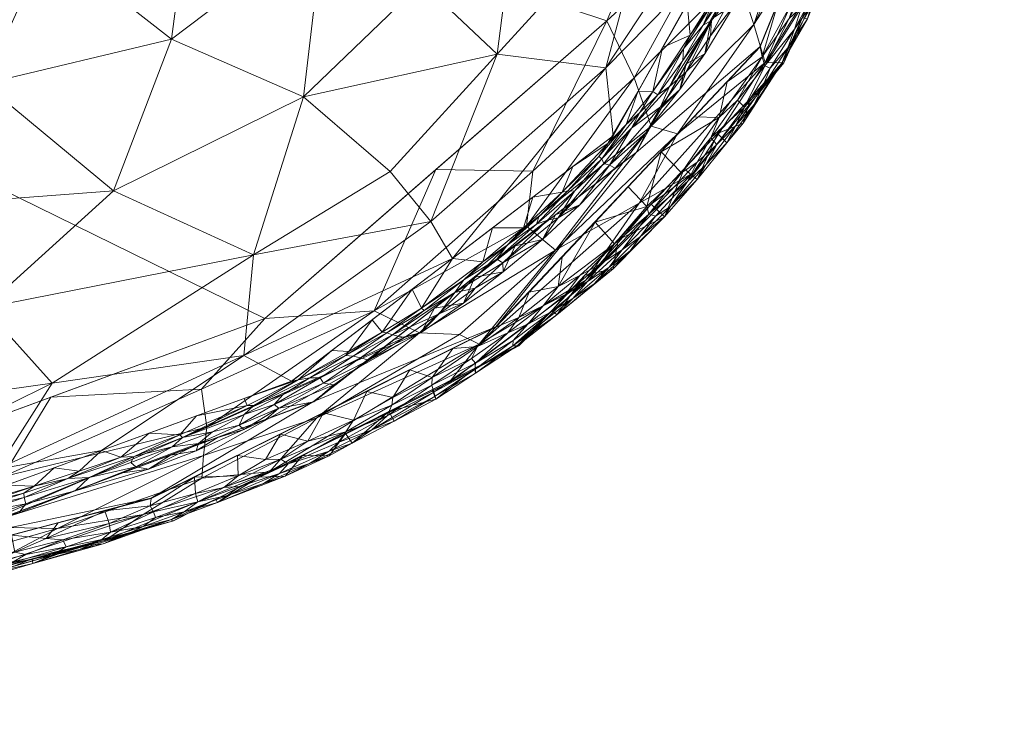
# Model space of a CAD drawing. Header units: millimetres. Extents: x -277 to 277, y 0 to 420.
# Tile 95 of 129: x 206 to 275, y 2 to 52. Entities that reach past the tile are written whole.
import ezdxf

# ---------------------------------------------------------------- set-up
doc = ezdxf.new("R2010")
doc.units = ezdxf.units.MM
doc.layers.add('A-GENM', color=13, linetype='Continuous')

# ---------------------------------------------------------------- blocks, each defined once
blk = doc.blocks.new('MODEL_CCASF646-0000410R0 - MODEL_CCASF646-0000410R0-462766-Preview')
at = {"layer": 'A-GENM', "lineweight": 9}
mesh = blk.add_polyface(dxfattribs=at)
corners = [(0.001, -418.071), (27.058, -418.028), (54.115, -417.814), (81.168, -417.341), (108.211, -416.472), (135.228, -414.994), (162.175, -412.551), (188.927, -408.504), (215.094, -401.625), (239.316, -389.574), (257.878, -369.901), (268.06, -344.836), (272.607, -318.164), (274.418, -291.167), (274.985, -264.116), (275.046, -237.058), (274.991, -209.999), (275.046, -182.942), (274.985, -155.884), (274.418, -128.833), (272.607, -101.836), (268.06, -75.164), (257.877, -50.099), (239.315, -30.426), (215.094, -18.375), (188.927, -11.496), (162.175, -7.449), (135.228, -5.006), (108.211, -3.528), (81.168, -2.659), (54.114, -2.186), (27.058, -1.972), (-0.001, -1.929), (-27.058, -1.972), (-54.115, -2.186), (-81.168, -2.659), (-108.211, -3.528), (-135.228, -5.006), (-162.175, -7.449), (-188.927, -11.496), (-215.094, -18.375), (-239.316, -30.426), (-257.878, -50.099), (-268.06, -75.164), (-272.607, -101.836), (-274.418, -128.833), (-274.985, -155.884), (-275.046, -182.942), (-274.991, -210.001), (-275.046, -237.058), (-274.985, -264.116), (-274.418, -291.167), (-272.607, -318.164), (-268.06, -344.836), (-257.877, -369.901), (-239.315, -389.574), (-215.094, -401.625), (-188.927, -408.504), (-162.175, -412.551), (-135.228, -414.994), (-108.211, -416.472), (-81.168, -417.341), (-54.114, -417.814), (-27.058, -418.028), (0, -417.379), (-28.642, -417.322), (-57.282, -417.085), (-85.919, -416.539), (-114.541, -415.492), (-143.122, -413.633), (-171.583, -410.421), (-199.673, -404.829), (-226.506, -394.82), (-249.166, -377.316), (-263.208, -352.36), (-269.623, -324.447), (-272.114, -295.914), (-272.885, -267.283), (-272.992, -238.642), (-272.958, -210), (-272.992, -181.358), (-272.885, -152.717), (-272.113, -124.086), (-269.623, -95.553), (-263.208, -67.64), (-249.167, -42.684), (-226.506, -25.18), (-199.673, -15.171), (-171.583, -9.579), (-143.122, -6.367), (-114.541, -4.508), (-85.919, -3.46), (-57.282, -2.915), (-28.642, -2.678), (0, -2.621), (28.642, -2.678), (57.282, -2.915), (85.919, -3.46), (114.541, -4.508), (143.122, -6.367), (171.583, -9.579), (199.673, -15.171), (226.506, -25.18), (249.167, -42.684), (263.208, -67.64), (269.623, -95.553), (272.113, -124.086), (272.885, -152.717), (272.992, -181.358), (272.958, -210), (272.992, -238.642), (272.885, -267.283), (272.114, -295.914), (269.623, -324.447), (263.208, -352.36), (249.166, -377.316), (226.506, -394.82), (199.673, -404.829), (171.583, -410.421), (143.122, -413.633), (114.541, -415.492), (85.919, -416.539), (57.282, -417.085), (28.642, -417.322)]
mesh.append_faces([[corners[k] for k in face] for face in [(42, 85, 41), (41, 86, 40), (86, 41, 85), (40, 87, 39), (117, 8, 116), (25, 101, 24), (100, 26, 99), (23, 103, 22), (103, 23, 102), (24, 102, 23), (102, 24, 101)]], dxfattribs={"vtx0": -1, "vtx1": -1})
mesh.append_faces([[corners[k] for k in face] for face in [(53, 74, 75, 52), (74, 53, 54, 73), (55, 72, 73), (72, 55, 56), (73, 54, 55), (78, 49, 50, 77), (79, 48, 49, 78), (77, 50, 51, 76), (52, 75, 76, 51), (65, 62, 63, 64), (62, 65, 66), (71, 56, 57), (56, 71, 72), (80, 46, 47, 79), (88, 38, 39, 87), (40, 86, 87), (89, 37, 38, 88), (90, 36, 37, 89), (91, 35, 36, 90), (92, 34, 35, 91), (93, 33, 34, 92), (94, 32, 33, 93), (122, 2, 3, 121), (121, 3, 4, 120), (2, 122, 123), (120, 4, 5, 119), (119, 5, 6, 118), (118, 6, 7, 117), (117, 7, 8), (116, 8, 9), (9, 115, 116), (115, 9, 10), (14, 110, 111, 13), (15, 109, 110, 14), (109, 15, 16), (27, 98, 99, 26), (98, 27, 28), (31, 94, 95, 30), (30, 95, 96, 29), (94, 31, 32), (29, 96, 97), (18, 107, 108, 17), (20, 105, 106, 19), (19, 106, 107, 18), (17, 108, 109, 16), (105, 20, 21, 104), (104, 21, 22, 103)]], dxfattribs={"vtx0": -1, "vtx2": -1})
mesh.append_faces([[corners[k] for k in face] for face in [(64, 63, 0, 1)]], dxfattribs={"vtx0": -1, "vtx3": -1})
mesh.append_faces([[corners[k] for k in face] for face in [(80, 81, 46), (47, 48, 79), (111, 112, 13)]], dxfattribs={"vtx1": -1, "vtx2": -1})
mesh.append_faces([[corners[k] for k in face] for face in [(66, 67, 61, 62), (67, 68, 60, 61), (70, 71, 57, 58), (68, 69, 59, 60), (69, 70, 58, 59), (45, 46, 81, 82), (44, 45, 82, 83), (43, 44, 83, 84), (42, 43, 84, 85), (123, 64, 1, 2), (10, 11, 114, 115), (113, 114, 11, 12), (112, 113, 12, 13), (100, 101, 25, 26), (28, 29, 97, 98)]], dxfattribs={"vtx1": -1, "vtx3": -1})
mesh = blk.add_polyface(dxfattribs=at)
corners = [(-194.863, -15.993, -49.666), (-192.998, -19.952, -63.976), (-204.642, -19.884, -53.774), (-203.516, -13.264, -1.982), (-190.358, -9.731, -1.957), (-197.261, -11.291, -11.912), (-177.302, -7.568, -17.233), (-163.406, -5.576, -1.923), (-211.837, -15.42, -12.599), (-203.155, -13.413, -21.633), (-193.097, -11.917, -31.056), (-208.507, -16.247, -31.69), (-163.178, -5.952, -23.568), (-175.372, -8.858, -33.866), (-179.888, -8.62, -25.646), (-190.665, -10.225, -19.998), (-214.533, -17.244, -23.524), (-180.903, -13.351, -51.181), (-186.567, -12.162, -41.131), (-168.234, -9.627, -44.301), (-208.042, -25.484, -63.976), (-218.638, -26.034, -56.421), (-202.703, -16.365, -42.178), (-216.674, -16.797, -2.008), (-219, -23.374, -46.921), (-218.652, -19.8, -30.592), (-218.768, -21.372, -38.881), (-177.286, -17.129, -63.976), (-166.012, -12.158, -55.574)]
mesh.append_faces([[corners[k] for k in face] for face in [(3, 8, 23), (1, 0, 27)]], dxfattribs={"vtx0": -1, "vtx1": -1})
mesh.append_faces([[corners[k] for k in face] for face in [(0, 1, 2), (3, 5, 8), (9, 10, 11), (12, 13, 14), (9, 15, 10), (9, 11, 16), (5, 15, 9), (17, 18, 19), (2, 20, 21), (22, 10, 18), (2, 24, 22), (0, 2, 22), (2, 21, 24), (6, 15, 5), (6, 5, 4), (5, 9, 8), (16, 8, 9), (6, 14, 15), (15, 14, 10), (18, 10, 13), (11, 10, 22), (14, 6, 12), (10, 14, 13), (19, 18, 13), (18, 17, 0), (25, 16, 11), (11, 22, 26), (22, 24, 26), (28, 27, 17), (18, 0, 22), (0, 17, 27)]], dxfattribs={"vtx0": -1, "vtx1": -1, "vtx2": -1})
mesh.append_faces([[corners[k] for k in face] for face in [(6, 4, 7), (2, 1, 20)]], dxfattribs={"vtx0": -1, "vtx2": -1})
mesh.append_faces([[corners[k] for k in face] for face in [(3, 4, 5)]], dxfattribs={"vtx1": -1, "vtx2": -1})
mesh = blk.add_polyface(dxfattribs=at)
corners = [(266.046, -210, -63.976), (266.075, -242.593, -63.976), (265.821, -274.887, -63.976), (264.382, -306.932, -63.976), (259.696, -338.602, -63.976), (247.12, -368.063, -63.976), (223.086, -388.983, -63.976), (192.998, -400.048, -63.976), (161.574, -405.693, -63.976), (129.877, -408.715, -63.976), (97.866, -410.36, -63.976), (64.948, -411.226, -63.976), (33.242, -411.595, -63.976), (0, -411.695, -63.976), (-33.017, -411.597, -63.976), (-65.431, -411.217, -63.976), (-97.019, -410.391, -63.976), (-129.264, -408.757, -63.976), (-161.334, -405.724, -63.976), (-192.843, -400.087, -63.976), (-223.038, -389.009, -63.976), (-247.098, -368.096, -63.976), (-259.65, -338.791, -63.976), (-264.342, -307.422, -63.976), (-265.818, -275.039, -63.976), (-266.074, -243.581, -63.976), (-266.046, -210, -63.976), (-266.075, -177.407, -63.976), (-265.821, -145.113, -63.976), (-264.382, -113.068, -63.976), (-259.696, -81.398, -63.976), (-247.12, -51.937, -63.976), (-223.086, -31.017, -63.976), (-192.998, -19.952, -63.976), (-161.574, -14.307, -63.976), (-129.877, -11.285, -63.976), (-97.866, -9.64, -63.976), (-64.948, -8.774, -63.976), (-33.242, -8.405, -63.976), (0, -8.305, -63.976), (33.017, -8.403, -63.976), (65.431, -8.783, -63.976), (97.019, -9.609, -63.976), (129.264, -11.243, -63.976), (161.334, -14.276, -63.976), (192.843, -19.913, -63.976), (223.038, -30.991, -63.976), (247.098, -51.904, -63.976), (259.65, -81.209, -63.976), (264.342, -112.578, -63.976), (265.818, -144.961, -63.976), (266.074, -176.419, -63.976), (-238.498, -210, -63.976), (-238.52, -242.266, -63.976), (-238.122, -272.174, -63.976), (-235.984, -302.451, -63.976), (-228.82, -331.787, -63.976), (-210.58, -355.979, -63.976), (-183.132, -369.371, -63.976), (-153.456, -375.754, -63.976), (-123.072, -379.016, -63.976), (-92.032, -380.731, -63.976), (-62.327, -381.554, -63.976), (-30.931, -381.935, -63.976), (0, -382.027, -63.976), (31.791, -381.929, -63.976), (61.996, -381.561, -63.976), (93.117, -380.689, -63.976), (123.737, -378.965, -63.976), (153.662, -375.724, -63.976), (183.395, -369.29, -63.976), (210.603, -355.961, -63.976), (228.828, -331.766, -63.976), (236.038, -302.03, -63.976), (238.137, -271.673, -63.976), (238.522, -240.77, -63.976), (238.498, -210, -63.976), (238.522, -179.23, -63.976), (238.137, -148.327, -63.976), (236.038, -117.97, -63.976), (228.828, -88.234, -63.976), (210.603, -64.039, -63.976), (183.395, -50.71, -63.976), (153.662, -44.277, -63.976), (123.737, -41.035, -63.976), (93.117, -39.311, -63.976), (61.996, -38.439, -63.976), (31.791, -38.071, -63.976), (0, -37.973, -63.976), (-30.931, -38.065, -63.976), (-62.327, -38.446, -63.976), (-92.032, -39.269, -63.976), (-123.072, -40.984, -63.976), (-153.456, -44.246, -63.976), (-183.132, -50.629, -63.976), (-210.58, -64.021, -63.976), (-228.82, -88.213, -63.976), (-235.984, -117.549, -63.976), (-238.122, -147.826, -63.976), (-238.52, -177.734, -63.976)]
mesh.append_faces([[corners[k] for k in face] for face in [(57, 21, 56), (97, 30, 96)]], dxfattribs={"vtx0": -1, "vtx1": -1})
mesh.append_faces([[corners[k] for k in face] for face in [(60, 16, 17, 59), (59, 17, 18, 58), (16, 60, 61), (54, 24, 25, 53), (26, 52, 53, 25), (13, 64, 65), (71, 5, 6, 70), (2, 73, 74, 1), (5, 71, 72, 4), (96, 30, 31, 95), (32, 94, 95, 31), (35, 92, 93, 34), (92, 35, 36, 91), (37, 90, 91, 36), (38, 89, 90, 37), (89, 38, 39, 88), (81, 46, 47, 80), (49, 79, 80, 48), (80, 47, 48), (46, 81, 82, 45), (43, 83, 84, 42), (44, 82, 83, 43), (82, 44, 45)]], dxfattribs={"vtx0": -1, "vtx2": -1})
mesh.append_faces([[corners[k] for k in face] for face in [(58, 18, 19, 20), (56, 21, 22, 23), (70, 6, 7, 8), (94, 32, 33, 34)]], dxfattribs={"vtx0": -1, "vtx3": -1})
mesh.append_faces([[corners[k] for k in face] for face in [(54, 55, 24), (2, 3, 73), (74, 75, 1), (29, 30, 97, 28), (97, 98, 28), (93, 94, 34), (49, 50, 79), (76, 77, 0), (84, 85, 42)]], dxfattribs={"vtx1": -1, "vtx2": -1})
mesh.append_faces([[corners[k] for k in face] for face in [(13, 14, 63, 64), (14, 15, 62, 63), (61, 62, 15, 16), (23, 24, 55, 56), (57, 58, 20, 21), (11, 12, 66, 67), (12, 13, 65, 66), (10, 11, 67, 68), (8, 9, 69, 70), (9, 10, 68, 69), (72, 73, 3, 4), (0, 1, 75, 76), (26, 27, 99, 52), (27, 28, 98, 99), (78, 79, 50, 51), (77, 78, 51, 0), (86, 87, 40, 41), (85, 86, 41, 42), (39, 40, 87, 88)]], dxfattribs={"vtx1": -1, "vtx3": -1})
mesh = blk.add_polyface(dxfattribs=at)
corners = [(-212.135, -16.595, -0.144), (-211.827, -17.502), (-207.712, -15.56, -0.048), (-203.171, -12.962, -0.968), (-205.222, -13.81, -0.591), (-201.272, -12.796, -0.568), (-205.502, -14.596, -0.148), (-206.284, -14.427, -0.341), (-208.876, -15.461, -0.193), (-198.742, -14.065), (-202.314, -13.801, -0.126), (-202.014, -14.924), (-206.728, -14.125, -1.988), (-203.552, -12.856, -1.418), (-203.438, -13.243, -1.982), (-210.049, -14.771, -1.237), (-206.781, -13.797, -1.263), (-211.724, -15.169, -1.623), (-210.018, -15.007, -1.995), (-213.309, -15.888, -2.001), (-208.159, -14.388, -0.9), (-199.107, -12.993, -0.129), (-200.208, -12.875, -0.31), (-209.126, -14.962, -0.563), (-197.302, -11.878, -0.532), (-203.292, -13.646, -0.319), (-211.622, -15.483, -0.845), (-205.285, -15.784), (-212.238, -15.997, -0.505), (-213.312, -15.806, -1.243), (-199.135, -12.021, -0.858), (-200.19, -12.046, -1.289), (-200.147, -12.361, -1.976), (-208.556, -16.643)]
mesh.append_faces([[corners[k] for k in face] for face in [(9, 10, 11), (12, 13, 14), (11, 10, 27), (33, 2, 1)]], dxfattribs={"vtx0": -1, "vtx1": -1})
mesh.append_faces([[corners[k] for k in face] for face in [(0, 1, 2), (3, 4, 5), (6, 7, 8), (15, 16, 17), (4, 3, 20), (10, 21, 22), (4, 23, 7), (3, 13, 16), (24, 5, 22), (7, 25, 4), (4, 25, 5), (20, 26, 23), (2, 6, 8), (2, 27, 6), (26, 28, 23), (17, 16, 18), (15, 17, 29), (26, 15, 29), (20, 16, 15), (26, 20, 15), (4, 20, 23), (25, 7, 6), (30, 3, 5), (13, 3, 31), (20, 3, 16), (8, 28, 0), (10, 25, 6), (22, 5, 25), (10, 22, 25), (3, 30, 31), (10, 9, 21), (32, 13, 31), (23, 28, 8), (23, 8, 7), (0, 2, 8), (10, 6, 27), (13, 12, 16)]], dxfattribs={"vtx0": -1, "vtx1": -1, "vtx2": -1})
mesh.append_faces([[corners[k] for k in face] for face in [(17, 18, 19), (2, 33, 27)]], dxfattribs={"vtx0": -1, "vtx2": -1})
mesh.append_faces([[corners[k] for k in face] for face in [(12, 18, 16), (32, 14, 13)]], dxfattribs={"vtx1": -1, "vtx2": -1})
mesh = blk.add_polyface(dxfattribs=at)
corners = [(-208.126, -26.464, -19.742), (-222.281, -35.496, -22.608), (-203.357, -31.771, -28.201), (-250.541, -61.791, -20.475), (-241.203, -63.652, -30.388), (-239.407, -49.582, -22.947), (-224.963, -26.603, -1.831), (-221.603, -28.408, -13.204), (-211.608, -21.727, -1.872), (-198.765, -21.822, -17.405), (-191.151, -16.086, -8.347), (-204.259, -20.416, -10.889), (-236.259, -35.228, -1.814), (-247.044, -48.626, -13.294), (-234.746, -37.823, -15.09), (-254.507, -56.249, -1.836), (-257.546, -64.558, -11.414), (-212.438, -39.993, -31.912), (-203.352, -47.499, -40.736), (-197.813, -38.873, -36.381), (-225.798, -46.591, -30.307), (-216.526, -50.637, -37.641), (-192.136, -24.218, -23.723), (-204.22, -71.665, -52.595), (-190.098, -64.77, -54.027), (-207.828, -57.427, -44.929), (-227.226, -58.745, -36.957), (-188.487, -46.219, -44.179), (-232.231, -72.558, -40.161), (-218.78, -67.773, -45.25), (-198.254, -16.852, -1.913), (-194.666, -54.778, -47.721), (-180.226, -55.623, -51.709), (-234.122, -54.602, -30.482), (-250.652, -72.376, -26.106), (-231.888, -41.338, -21.835), (-247.555, -43.852, -1.796), (-261.458, -68.646, -1.876), (-188.141, -31.189, -32.549), (-171.261, -40.098, -43.428), (-178.393, -19.912, -22.083), (-176.595, -25.43, -29.444), (-183.014, -16.564, -14.612), (-184.3, -14.133, -1.937), (-173.56, -13.829, -12.029)]
mesh.append_faces([[corners[k] for k in face] for face in [(6, 7, 8), (12, 7, 6), (36, 13, 12)]], dxfattribs={"vtx0": -1, "vtx1": -1})
mesh.append_faces([[corners[k] for k in face] for face in [(0, 1, 2), (3, 4, 5), (9, 10, 11), (12, 13, 14), (1, 7, 14), (13, 15, 16), (17, 18, 19), (17, 20, 21), (0, 2, 22), (23, 24, 25), (21, 20, 26), (18, 27, 19), (28, 29, 26), (28, 26, 4), (11, 7, 0), (5, 13, 3), (20, 17, 1), (11, 10, 30), (23, 25, 29), (27, 31, 32), (21, 26, 29), (21, 29, 25), (13, 5, 14), (20, 33, 26), (4, 3, 34), (33, 5, 4), (35, 20, 1), (7, 12, 14), (13, 16, 3), (18, 21, 25), (21, 18, 17), (2, 17, 19), (1, 14, 35), (2, 1, 17), (7, 1, 0), (31, 25, 24), (25, 31, 18), (38, 27, 39), (19, 38, 2), (2, 38, 22), (40, 22, 41), (38, 19, 27), (22, 38, 41), (8, 7, 11), (10, 9, 42), (9, 11, 0), (43, 10, 44), (32, 31, 24), (27, 18, 31), (22, 40, 42), (44, 10, 42), (5, 33, 20), (4, 26, 33), (14, 5, 35), (20, 35, 5), (0, 22, 9), (42, 9, 22)]], dxfattribs={"vtx0": -1, "vtx1": -1, "vtx2": -1})
mesh.append_faces([[corners[k] for k in face] for face in [(13, 36, 15)]], dxfattribs={"vtx0": -1, "vtx2": -1})
mesh.append_faces([[corners[k] for k in face] for face in [(15, 37, 16), (30, 8, 11), (43, 30, 10)]], dxfattribs={"vtx1": -1, "vtx2": -1})
mesh = blk.add_polyface(dxfattribs=at)
corners = [(-211.724, -15.169, -1.623), (-216.528, -16.882, -1.314), (-213.312, -15.806, -1.243), (-214.522, -16.398, -0.902), (-219.743, -18.083, -1.301), (-217.423, -17.419, -0.907), (-222.984, -19.407, -1.264), (-220.466, -18.574, -0.91), (-218.127, -19.867), (-218.214, -18.716, -0.145), (-221.213, -19.952, -0.123), (-224.201, -21.124, -0.156), (-223.121, -21.094, -0.035), (-221.29, -19.197, -0.571), (-224.119, -20.122, -0.861), (-222.678, -19.85, -2.022), (-224.501, -19.934, -1.655), (-225.718, -21.389, -2.03), (-218.362, -18.134, -0.504), (-220.206, -19.138, -0.305), (-215.26, -17.414, -0.245), (-215.403, -17.02, -0.539), (-212.135, -16.595, -0.144), (-212.238, -15.997, -0.505), (-224.721, -20.789, -0.458), (-215.099, -18.361), (-215.021, -17.834, -0.062), (-224.184, -22.879), (-221.155, -21.373), (-213.309, -15.888, -2.001), (-216.599, -16.77, -2.008), (-211.622, -15.483, -0.845), (-211.827, -17.502), (-226.21, -20.819, -1.278), (-219.639, -18.31, -2.015)]
mesh.append_faces([[corners[k] for k in face] for face in [(17, 16, 15), (25, 26, 8), (30, 1, 29), (34, 1, 30), (32, 26, 25)]], dxfattribs={"vtx0": -1, "vtx1": -1})
mesh.append_faces([[corners[k] for k in face] for face in [(0, 1, 2), (1, 3, 2), (4, 5, 1), (4, 6, 7), (8, 9, 10), (11, 12, 10), (13, 7, 14), (4, 15, 16), (18, 13, 19), (18, 5, 7), (11, 10, 19), (18, 20, 21), (20, 22, 23), (14, 24, 13), (5, 4, 7), (10, 12, 28), (19, 10, 9), (9, 20, 18), (19, 13, 24), (9, 18, 19), (18, 21, 5), (21, 23, 3), (5, 3, 1), (29, 1, 0), (3, 31, 2), (31, 3, 23), (20, 23, 21), (26, 32, 22), (21, 3, 5), (14, 6, 33), (18, 7, 13), (19, 24, 11), (7, 6, 14), (16, 6, 4), (1, 34, 4), (22, 20, 26), (9, 8, 26), (9, 26, 20)]], dxfattribs={"vtx0": -1, "vtx1": -1, "vtx2": -1})
mesh.append_faces([[corners[k] for k in face] for face in [(27, 28, 12), (28, 8, 10), (34, 15, 4)]], dxfattribs={"vtx1": -1, "vtx2": -1})
mesh = blk.add_polyface(dxfattribs=at)
corners = [(-210.728, -19.828, -0.451), (-213.901, -21.309, -0.779), (-209.245, -19.771, -0.936), (-206.172, -18.425, -0.524), (-206.142, -18.733, -0.881), (-203.178, -17.757, -0.764), (-203.214, -17.428, -0.435), (-210.023, -20.292, -1.497), (-211.613, -21.729, -1.872), (-208.274, -20.51, -1.883), (-206.29, -17.988, -0.218), (-206.87, -19.233, -1.431), (-204.935, -19.291, -1.893), (-203.442, -18.228, -1.564), (-200.004, -17.247, -1.5), (-196.977, -16.333, -1.165), (-200.369, -17.151, -1.032), (-203.707, -18.157, -1.153), (-205.79, -17.363, -0.055), (-209.763, -18.902, -0.133), (-202.895, -16.779, -0.136), (-200.361, -16.404, -0.288), (-199.676, -15.159), (-203.03, -16.409), (-200.035, -15.923, -0.113), (-209.74, -18.909), (-200.447, -16.839, -0.595), (-212.958, -21.271, -1.316), (-214.022, -20.586, -0.201), (-197.127, -15.234, -0.136), (-201.596, -18.072, -1.904), (-198.258, -16.853, -1.914), (-197.738, -15.951, -0.443), (-197.675, -16.27, -0.775), (-206.385, -17.659), (-213.095, -20.16)]
mesh.append_faces([[corners[k] for k in face] for face in [(12, 11, 9), (31, 14, 30)]], dxfattribs={"vtx0": -1, "vtx1": -1})
mesh.append_faces([[corners[k] for k in face] for face in [(0, 1, 2), (3, 4, 5), (6, 3, 5), (3, 2, 4), (0, 3, 10), (11, 12, 13), (14, 15, 16), (14, 17, 13), (10, 18, 19), (20, 6, 21), (18, 25, 19), (19, 0, 10), (26, 5, 16), (9, 11, 7), (4, 11, 17), (7, 2, 27), (20, 21, 24), (3, 0, 2), (28, 0, 19), (24, 29, 22), (2, 7, 11), (11, 4, 2), (5, 4, 17), (16, 5, 17), (5, 26, 6), (17, 14, 16), (21, 6, 26), (10, 6, 20), (32, 21, 26), (24, 21, 29), (16, 33, 26), (14, 13, 30), (11, 13, 17), (24, 23, 20), (6, 10, 3), (18, 10, 20), (23, 18, 20)]], dxfattribs={"vtx0": -1, "vtx1": -1, "vtx2": -1})
mesh.append_faces([[corners[k] for k in face] for face in [(7, 8, 9), (13, 12, 30)]], dxfattribs={"vtx0": -1, "vtx2": -1})
mesh.append_faces([[corners[k] for k in face] for face in [(18, 23, 34, 25)]], dxfattribs={"vtx0": -1, "vtx3": -1})
mesh.append_faces([[corners[k] for k in face] for face in [(22, 23, 24), (25, 35, 19)]], dxfattribs={"vtx1": -1, "vtx2": -1})
mesh = blk.add_polyface(dxfattribs=at)
corners = [(-249.027, -47.931, -52.386), (-241.463, -37.496, -46.895), (-241.922, -41.374, -55.704), (-226.729, -24.028, -33.415), (-238.132, -29.216, -23.693), (-223.408, -20.238, -17.708), (-218.768, -21.372, -38.881), (-233.949, -29.992, -41.166), (-236.764, -29.891, -32.604), (-250.223, -44.533, -40.784), (-243.509, -35.823, -35.25), (-235.103, -41.477, -63.976), (-230.773, -31.553, -53.243), (-247.12, -51.937, -63.976), (-245.645, -33.7, -13.431), (-240.93, -29.098, -2.066), (-236.013, -26.487, -12.801), (-249.393, -39.113, -24.769), (-250.238, -39.042, -2.072), (-228.802, -22.948, -2.037), (-218.652, -19.8, -30.592), (-219, -23.374, -46.921), (-218.638, -26.034, -56.421), (-223.086, -31.017, -63.976), (-216.674, -16.797, -2.008), (-208.042, -25.484, -63.976), (-211.837, -15.42, -12.599), (-214.533, -17.244, -23.524), (-208.507, -16.247, -31.69)]
mesh.append_faces([[corners[k] for k in face] for face in [(15, 14, 18), (11, 12, 23), (13, 2, 11)]], dxfattribs={"vtx0": -1, "vtx1": -1})
mesh.append_faces([[corners[k] for k in face] for face in [(0, 1, 2), (3, 4, 5), (3, 6, 7), (8, 3, 7), (9, 10, 1), (1, 10, 7), (11, 2, 12), (0, 2, 13), (14, 15, 16), (4, 10, 17), (10, 8, 7), (5, 16, 19), (16, 4, 14), (6, 3, 20), (12, 1, 7), (21, 22, 12), (21, 12, 7), (4, 17, 14), (5, 4, 16), (12, 22, 23), (5, 24, 26), (21, 7, 6), (20, 5, 27), (26, 27, 5), (5, 20, 3), (28, 6, 20), (12, 2, 1), (10, 4, 8), (3, 8, 4)]], dxfattribs={"vtx0": -1, "vtx1": -1, "vtx2": -1})
mesh.append_faces([[corners[k] for k in face] for face in [(16, 15, 19)]], dxfattribs={"vtx0": -1, "vtx2": -1})
mesh.append_faces([[corners[k] for k in face] for face in [(19, 24, 5), (25, 23, 22)]], dxfattribs={"vtx1": -1, "vtx2": -1})
mesh = blk.add_polyface(dxfattribs=at)
corners = [(-213.095, -20.16), (-214.907, -20.431, -0.045), (-209.763, -18.902, -0.133), (-218.29, -24.167, -1.851), (-217.102, -22.843, -1.231), (-221.85, -24.906, -1.208), (-218.25, -21.704, -0.034), (-221.598, -23.217, -0.045), (-218.427, -22.234, -0.16), (-223.16, -23.91), (-224.07, -24.71, -0.131), (-209.245, -19.771, -0.936), (-213.901, -21.309, -0.779), (-212.958, -21.271, -1.316), (-217.289, -22.649, -0.791), (-221.282, -23.516, -0.175), (-213.656, -20.898, -0.465), (-216.567, -21.987, -0.437), (-214.022, -20.586, -0.201), (-216.45, -21.41), (-225.432, -26.711, -1.318), (-221.629, -25.386, -1.841), (-214.952, -22.948, -1.862), (-223.725, -24.976, -0.325), (-219.406, -23.043, -0.353), (-219.805, -22.66), (-226.515, -25.16), (-211.613, -21.729, -1.872), (-221.618, -24.261, -0.518), (-210.023, -20.292, -1.497), (-222.307, -24.887, -0.832), (-224.968, -26.605, -1.831), (-224.374, -25.661, -0.589), (-226.249, -26.847, -0.83), (-210.728, -19.828, -0.451)]
mesh.append_faces([[corners[k] for k in face] for face in [(25, 6, 19), (22, 4, 3), (21, 20, 31)]], dxfattribs={"vtx0": -1, "vtx1": -1})
mesh.append_faces([[corners[k] for k in face] for face in [(0, 1, 2), (3, 4, 5), (6, 7, 8), (9, 10, 7), (11, 12, 13), (14, 5, 4), (7, 15, 8), (12, 16, 17), (16, 18, 17), (12, 4, 13), (20, 21, 5), (4, 22, 13), (12, 17, 14), (23, 15, 10), (1, 8, 18), (18, 8, 17), (8, 24, 17), (12, 14, 4), (1, 19, 6), (2, 1, 18), (7, 6, 25), (1, 6, 8), (7, 10, 15), (24, 15, 28), (27, 29, 13), (24, 14, 17), (14, 28, 30), (32, 30, 28), (30, 20, 5), (23, 32, 28), (33, 30, 32), (14, 30, 5), (15, 23, 28), (12, 34, 16), (18, 16, 34), (15, 24, 8), (14, 24, 28)]], dxfattribs={"vtx0": -1, "vtx1": -1, "vtx2": -1})
mesh.append_faces([[corners[k] for k in face] for face in [(1, 0, 19), (7, 25, 9)]], dxfattribs={"vtx0": -1, "vtx2": -1})
mesh.append_faces([[corners[k] for k in face] for face in [(9, 26, 10), (22, 27, 13), (21, 3, 5)]], dxfattribs={"vtx1": -1, "vtx2": -1})
mesh = blk.add_polyface(dxfattribs=at)
corners = [(-229.216, -22.245, -1.308), (-230.593, -23.193, -0.874), (-227.613, -21.679, -0.912), (-226.21, -20.819, -1.278), (-227.607, -21.349, -1.67), (-234.836, -26.008, -2.051), (-237.876, -27.547, -2.059), (-235.087, -25.352, -1.562), (-228.241, -22.303, -0.557), (-232.176, -23.786, -1.309), (-231.797, -24.468, -2.044), (-228.757, -22.929, -2.037), (-225.718, -21.389, -2.03), (-230.24, -25.891), (-232.085, -25.447, -0.039), (-233.269, -27.397), (-234.847, -26.861, -0.077), (-234.821, -26.324, -0.26), (-237.597, -28.204, -0.199), (-231.682, -24.168, -0.48), (-226.099, -22.383, -0.043), (-224.184, -22.879), (-223.121, -21.094, -0.035), (-229.305, -23.876, -0.057), (-232.003, -24.918, -0.172), (-228.773, -23.056, -0.245), (-236.297, -28.903), (-237.878, -27.873, -0.468), (-234.962, -25.845, -0.631), (-227.212, -24.385), (-224.721, -20.789, -0.458), (-224.201, -21.124, -0.156), (-224.119, -20.122, -0.861), (-224.501, -19.934, -1.655), (-222.984, -19.407, -1.264), (-235.05, -25.542, -1.069)]
mesh.append_faces([[corners[k] for k in face] for face in [(11, 4, 12), (13, 14, 15), (10, 0, 11), (5, 7, 10)]], dxfattribs={"vtx0": -1, "vtx1": -1})
mesh.append_faces([[corners[k] for k in face] for face in [(0, 1, 2), (0, 3, 4), (8, 2, 1), (9, 10, 7), (16, 17, 18), (1, 19, 8), (20, 21, 22), (14, 23, 24), (24, 23, 25), (16, 24, 17), (13, 23, 14), (19, 17, 24), (27, 17, 28), (29, 20, 23), (25, 8, 19), (20, 25, 23), (30, 25, 31), (25, 20, 31), (20, 22, 31), (24, 16, 14), (15, 14, 16), (2, 32, 3), (32, 2, 30), (25, 30, 8), (33, 3, 34), (33, 12, 4), (0, 4, 11), (33, 4, 3), (0, 9, 1), (35, 1, 9), (19, 1, 28), (17, 19, 28), (25, 19, 24), (2, 8, 30), (0, 2, 3), (0, 10, 9), (1, 35, 28), (9, 7, 35)]], dxfattribs={"vtx0": -1, "vtx1": -1, "vtx2": -1})
mesh.append_faces([[corners[k] for k in face] for face in [(16, 26, 15), (23, 13, 29), (20, 29, 21)]], dxfattribs={"vtx0": -1, "vtx2": -1})
mesh.append_faces([[corners[k] for k in face] for face in [(5, 6, 7)]], dxfattribs={"vtx1": -1, "vtx2": -1})
mesh = blk.add_polyface(dxfattribs=at)
corners = [(-232.062, -29.858, -0.508), (-231.663, -29.994, -0.888), (-229.286, -28.355, -0.649), (-226.969, -26.831, -0.453), (-223.725, -24.976, -0.325), (-227.201, -26.459, -0.185), (-226.249, -26.847, -0.83), (-227.922, -26.342, -0.041), (-230.388, -28.093, -0.129), (-229.802, -28.235, -0.34), (-232.887, -29.673, -0.145), (-234.073, -30.026, -0.041), (-232.179, -29.54), (-231.33, -30.044, -1.32), (-228.746, -28.401, -1.102), (-224.374, -25.661, -0.589), (-234.28, -31.573, -0.749), (-225.432, -26.711, -1.318), (-235.322, -31.341, -0.163), (-236.44, -32.841, -0.529), (-234.08, -31.726, -1.132), (-233.438, -33.073, -1.818), (-237.052, -32.092, -0.042), (-235.011, -31.73), (-237.073, -33.729, -0.946), (-226.515, -25.16), (-229.347, -27.35), (-228.979, -28.699, -1.468), (-230.615, -30.917, -1.822), (-227.791, -28.761, -1.826), (-236.262, -35.229, -1.813), (-224.968, -26.605, -1.831), (-222.307, -24.887, -0.832), (-224.07, -24.71, -0.131)]
mesh.append_faces([[corners[k] for k in face] for face in [(23, 11, 12), (28, 13, 21)]], dxfattribs={"vtx0": -1, "vtx1": -1})
mesh.append_faces([[corners[k] for k in face] for face in [(0, 1, 2), (3, 4, 5), (2, 6, 3), (7, 8, 5), (0, 9, 10), (8, 10, 9), (11, 8, 12), (13, 14, 1), (15, 4, 3), (0, 16, 1), (9, 2, 3), (2, 9, 0), (6, 14, 17), (0, 18, 19), (20, 21, 13), (1, 16, 20), (22, 11, 23), (10, 11, 18), (15, 3, 6), (0, 10, 18), (8, 11, 10), (16, 24, 20), (5, 9, 3), (19, 16, 0), (6, 2, 14), (13, 1, 20), (14, 2, 1), (27, 17, 14), (13, 27, 14), (6, 17, 32), (4, 33, 5), (28, 27, 13), (17, 27, 29), (7, 33, 25), (9, 5, 8), (8, 7, 26), (33, 7, 5)]], dxfattribs={"vtx0": -1, "vtx1": -1, "vtx2": -1})
mesh.append_faces([[corners[k] for k in face] for face in [(7, 25, 26), (27, 28, 29), (20, 30, 21), (17, 29, 31)]], dxfattribs={"vtx0": -1, "vtx2": -1})
mesh.append_faces([[corners[k] for k in face] for face in [(26, 12, 8)]], dxfattribs={"vtx1": -1, "vtx2": -1})
mesh = blk.add_polyface(dxfattribs=at)
corners = [(-241.554, -30.612, -0.364), (-240.537, -29.465, -0.646), (-243.195, -31.469, -0.634), (-240.821, -29.087, -1.558), (-240.517, -29.088, -1.076), (-237.882, -27.172, -1.319), (-237.83, -27.43, -0.843), (-234.847, -26.861, -0.077), (-237.597, -28.204, -0.199), (-238.035, -29.04, -0.045), (-245.206, -34.024, -0.16), (-244.201, -32.697, -0.357), (-246.709, -34.882, -0.346), (-243.607, -31.267, -1.326), (-243.244, -31.574, -2.068), (-245.573, -34.062, -2.069), (-244.736, -32.406, -0.951), (-243.704, -33.256, -0.042), (-242.65, -31.912, -0.165), (-239.325, -30.409), (-236.297, -28.903), (-234.962, -25.845, -0.631), (-237.878, -27.873, -0.468), (-240.915, -29.087, -2.066), (-235.05, -25.542, -1.069), (-235.087, -25.352, -1.562), (-237.876, -27.547, -2.059), (-240.151, -30.01, -0.177), (-240.934, -31.092, -0.043), (-246.232, -33.455, -1.306), (-245.755, -33.602, -0.615), (-246.284, -37.792), (-243.964, -35.331), (-247.655, -36.262, -0.154), (-241.645, -32.87), (-234.821, -26.324, -0.26)]
mesh.append_faces([[corners[k] for k in face] for face in [(34, 17, 32)]], dxfattribs={"vtx0": -1, "vtx1": -1})
mesh.append_faces([[corners[k] for k in face] for face in [(0, 1, 2), (3, 4, 5), (1, 6, 4), (7, 8, 9), (10, 11, 12), (2, 4, 16), (10, 17, 18), (0, 2, 11), (21, 6, 22), (5, 24, 25), (25, 26, 5), (9, 8, 27), (17, 28, 18), (16, 13, 29), (2, 16, 30), (11, 2, 30), (2, 1, 4), (12, 11, 30), (11, 18, 0), (27, 0, 18), (0, 27, 22), (11, 10, 18), (17, 10, 33), (17, 34, 28), (9, 28, 19), (27, 8, 22), (7, 9, 20), (18, 28, 27), (9, 27, 28), (3, 14, 13), (22, 6, 1), (24, 6, 21), (0, 22, 1), (22, 8, 35), (16, 4, 13), (26, 3, 5), (5, 4, 6), (13, 4, 3), (5, 6, 24)]], dxfattribs={"vtx0": -1, "vtx1": -1, "vtx2": -1})
mesh.append_faces([[corners[k] for k in face] for face in [(13, 14, 15), (9, 19, 20), (3, 26, 23)]], dxfattribs={"vtx0": -1, "vtx2": -1})
mesh.append_faces([[corners[k] for k in face] for face in [(23, 14, 3), (31, 32, 17), (34, 19, 28)]], dxfattribs={"vtx1": -1, "vtx2": -1})
mesh = blk.add_polyface(dxfattribs=at)
corners = [(-242.173, -37.644, -0.66), (-244.831, -39.963, -0.511), (-244.385, -39.975, -0.889), (-237.862, -33.142, -0.152), (-235.322, -31.341, -0.163), (-237.052, -32.092, -0.042), (-246.9, -41.906, -0.389), (-243.684, -38.096, -0.169), (-247.304, -41.787, -0.175), (-241.909, -39.541, -1.804), (-243.974, -39.88, -1.326), (-244.732, -41.697, -1.8), (-240.109, -36.159, -0.981), (-242.34, -38.161, -1.05), (-241.258, -37.39, -1.392), (-238.398, -34.997, -1.368), (-236.44, -32.841, -0.529), (-237.073, -33.729, -0.946), (-243.507, -38.299), (-246.339, -40.489), (-245.209, -39.009, -0.042), (-239.825, -34.293, -0.056), (-242.582, -36.562, -0.045), (-239.814, -34.929, -0.247), (-242.95, -37.923, -0.376), (-237.843, -33.919), (-240.675, -36.109), (-234.073, -30.026, -0.041), (-239.383, -35.172, -0.587), (-235.011, -31.73), (-247.704, -41.578, -0.038), (-239.085, -37.385, -1.809), (-236.262, -35.229, -1.813), (-234.08, -31.726, -1.132), (-234.28, -31.573, -0.749)]
mesh.append_faces([[corners[k] for k in face] for face in [(9, 10, 11), (18, 22, 26)]], dxfattribs={"vtx0": -1, "vtx1": -1})
mesh.append_faces([[corners[k] for k in face] for face in [(0, 1, 2), (3, 4, 5), (6, 7, 8), (12, 13, 14), (12, 14, 15), (3, 16, 4), (15, 17, 12), (21, 22, 23), (0, 24, 1), (20, 8, 7), (18, 20, 22), (20, 7, 22), (21, 5, 25), (27, 5, 4), (28, 0, 12), (3, 21, 23), (21, 3, 5), (16, 3, 23), (20, 19, 30), (7, 23, 22), (21, 26, 22), (14, 10, 9), (0, 2, 13), (31, 15, 14), (17, 15, 33), (28, 17, 16), (10, 14, 13), (12, 17, 28), (24, 23, 7), (16, 23, 28), (24, 28, 23), (24, 0, 28), (7, 1, 24), (0, 13, 12), (10, 13, 2), (7, 6, 1), (17, 34, 16), (32, 33, 15)]], dxfattribs={"vtx0": -1, "vtx1": -1, "vtx2": -1})
mesh.append_faces([[corners[k] for k in face] for face in [(21, 25, 26), (15, 31, 32), (14, 9, 31)]], dxfattribs={"vtx0": -1, "vtx2": -1})
mesh.append_faces([[corners[k] for k in face] for face in [(18, 19, 20), (29, 25, 5)]], dxfattribs={"vtx1": -1, "vtx2": -1})
mesh = blk.add_polyface(dxfattribs=at)
corners = [(-252.359, -41.24, -0.148), (-253.474, -41.988, -0.342), (-254.416, -43.711, -0.164), (-250.069, -38.333, -0.267), (-249.927, -38.884, -0.071), (-246.232, -33.455, -1.306), (-243.607, -31.267, -1.326), (-247.566, -34.505, -1.697), (-253.467, -40.773, -1.346), (-251.599, -38.891, -0.991), (-251.17, -38.149, -1.436), (-254.888, -44.012, -2.075), (-255.538, -43.361, -1.333), (-254.076, -41.819, -0.928), (-247.655, -36.262, -0.154), (-248.756, -35.768, -1.305), (-248.197, -35.846, -0.595), (-246.709, -34.882, -0.346), (-246.284, -37.792), (-247.248, -34.606, -0.928), (-249.483, -36.769, -0.891), (-252.775, -40.642, -0.612), (-248.604, -40.253), (-252.559, -41.524, -2.074), (-250.231, -39.037, -2.072), (-254.854, -43.241, -0.58), (-250.533, -38.204, -0.582), (-245.573, -34.062, -2.069), (-247.902, -36.549, -2.071), (-244.736, -32.406, -0.951), (-245.755, -33.602, -0.615), (-245.206, -34.024, -0.16), (-243.704, -33.256, -0.042), (-250.924, -42.714)]
mesh.append_faces([[corners[k] for k in face] for face in [(23, 10, 24), (24, 10, 28)]], dxfattribs={"vtx0": -1, "vtx1": -1})
mesh.append_faces([[corners[k] for k in face] for face in [(0, 1, 2), (3, 0, 4), (5, 6, 7), (8, 9, 10), (11, 12, 8), (9, 8, 13), (12, 13, 8), (3, 4, 14), (7, 10, 15), (16, 3, 17), (4, 18, 14), (19, 20, 16), (3, 21, 1), (10, 23, 8), (25, 21, 13), (13, 21, 9), (20, 26, 16), (9, 20, 10), (1, 21, 25), (9, 21, 26), (1, 0, 3), (25, 2, 1), (7, 6, 27), (10, 7, 28), (7, 15, 5), (20, 15, 10), (19, 29, 5), (16, 17, 30), (31, 17, 14), (16, 30, 19), (16, 26, 3), (29, 19, 30), (15, 19, 5), (18, 32, 14), (15, 20, 19), (26, 20, 9), (33, 4, 0), (3, 14, 17), (26, 21, 3)]], dxfattribs={"vtx0": -1, "vtx1": -1, "vtx2": -1})
mesh.append_faces([[corners[k] for k in face] for face in [(4, 22, 18), (7, 27, 28), (4, 33, 22)]], dxfattribs={"vtx0": -1, "vtx2": -1})
mesh.append_faces([[corners[k] for k in face] for face in [(23, 11, 8)]], dxfattribs={"vtx1": -1, "vtx2": -1})
mesh = blk.add_polyface(dxfattribs=at)
corners = [(-267.297, -67.283, -12.859), (-263.168, -56.871, -11.968), (-263.758, -61.462, -24.492), (-255.435, -59.572, -54.615), (-253.408, -66.668, -63.976), (-260.062, -70.714, -54.638), (-249.027, -47.931, -52.386), (-250.223, -44.533, -40.784), (-241.463, -37.496, -46.895), (-257.444, -51.663, -31.92), (-258.249, -49.007, -17.346), (-250.238, -39.042, -2.072), (-245.645, -33.7, -13.431), (-253.18, -41.244, -12.243), (-247.12, -51.937, -63.976), (-256.303, -55.172, -44.671), (-264.712, -61.58, -2.057), (-263.054, -63.187, -32.709), (-268.325, -77.202, -28.979), (-267.28, -70.224, -22.342), (-261.053, -62.632, -40.643), (-262.928, -71.382, -46.027), (-252.09, -43.998, -31.992), (-243.509, -35.823, -35.25), (-249.393, -39.113, -24.769), (-259.546, -48.987, -2.078), (-269.878, -74.174, -2.035), (-265.075, -71.153, -36.976)]
mesh.append_faces([[corners[k] for k in face] for face in [(25, 1, 16)]], dxfattribs={"vtx0": -1, "vtx1": -1})
mesh.append_faces([[corners[k] for k in face] for face in [(0, 1, 2), (3, 4, 5), (6, 7, 8), (9, 2, 10), (11, 12, 13), (6, 14, 3), (15, 9, 7), (1, 0, 16), (17, 18, 19), (9, 20, 17), (3, 21, 20), (5, 21, 3), (6, 3, 15), (7, 6, 15), (20, 15, 3), (7, 22, 23), (22, 7, 9), (22, 10, 24), (10, 1, 25), (19, 0, 2), (13, 24, 10), (2, 1, 10), (24, 13, 12), (25, 13, 10), (19, 2, 17), (21, 27, 20), (17, 20, 27), (9, 15, 20), (17, 27, 18), (9, 17, 2), (10, 22, 9), (23, 22, 24)]], dxfattribs={"vtx0": -1, "vtx1": -1, "vtx2": -1})
mesh.append_faces([[corners[k] for k in face] for face in [(0, 26, 16)]], dxfattribs={"vtx0": -1, "vtx2": -1})
mesh.append_faces([[corners[k] for k in face] for face in [(14, 4, 3), (25, 11, 13)]], dxfattribs={"vtx1": -1, "vtx2": -1})
mesh = blk.add_polyface(dxfattribs=at)
corners = [(-251.521, -47.326, -0.308), (-252.699, -48.348, -0.133), (-254.481, -51.943, -0.401), (-246.555, -42.395, -1.077), (-243.974, -39.88, -1.326), (-244.385, -39.975, -0.889), (-247.18, -43.306, -1.427), (-244.732, -41.697, -1.8), (-252.513, -49.964, -1.087), (-252.968, -50.922, -1.474), (-250.339, -46.966, -1.121), (-246.9, -41.906, -0.389), (-248.855, -44.38, -0.516), (-246.764, -42.231, -0.684), (-249.88, -44.092, -0.037), (-250.927, -45.799), (-252.25, -47.113, -0.033), (-250.893, -45.897, -0.132), (-250.69, -46.737, -0.545), (-254.001, -49.622, -0.034), (-254.396, -50.876, -0.133), (-249.422, -45.492, -0.813), (-251.031, -50.05, -1.816), (-244.831, -39.963, -0.511), (-248.476, -44.638, -1.133), (-247.304, -41.787, -0.175), (-247.704, -41.578, -0.038), (-249.171, -42.679), (-246.339, -40.489), (-245.209, -39.009, -0.042), (-252.683, -48.918), (-252.466, -49.142, -0.523), (-249.293, -46.951, -1.806), (-247.556, -43.853, -1.796)]
mesh.append_faces([[corners[k] for k in face] for face in [(27, 26, 28)]], dxfattribs={"vtx0": -1, "vtx1": -1})
mesh.append_faces([[corners[k] for k in face] for face in [(0, 1, 2), (3, 4, 5), (6, 7, 4), (8, 9, 10), (11, 12, 13), (14, 15, 16), (1, 17, 16), (0, 18, 12), (17, 1, 0), (1, 19, 20), (18, 21, 12), (10, 9, 22), (13, 23, 11), (3, 13, 24), (17, 12, 25), (25, 26, 14), (14, 26, 27), (29, 26, 25), (25, 14, 17), (16, 30, 19), (14, 16, 17), (31, 0, 2), (8, 10, 18), (19, 1, 16), (18, 0, 31), (12, 17, 0), (8, 18, 31), (21, 18, 10), (24, 21, 10), (21, 24, 13), (24, 10, 32), (6, 3, 24), (21, 13, 12), (6, 4, 3), (13, 5, 23), (6, 24, 32), (5, 13, 3), (12, 11, 25)]], dxfattribs={"vtx0": -1, "vtx1": -1, "vtx2": -1})
mesh.append_faces([[corners[k] for k in face] for face in [(14, 27, 15), (6, 33, 7), (10, 22, 32)]], dxfattribs={"vtx0": -1, "vtx2": -1})
mesh.append_faces([[corners[k] for k in face] for face in [(15, 30, 16), (32, 33, 6)]], dxfattribs={"vtx1": -1, "vtx2": -1})
mesh = blk.add_polyface(dxfattribs=at)
corners = [(-258.208, -48.774, -0.261), (-260.293, -51.341, -0.611), (-260.796, -52.902, -0.347), (-259.837, -50.044, -0.954), (-259.408, -48.953, -1.397), (-261.214, -52.078, -1.344), (-259.924, -52.103, -0.151), (-258.038, -49.4, -0.07), (-260.839, -52.139, -2.073), (-261.496, -54.938, -0.172), (-261.782, -53.505, -0.961), (-261.838, -54.225, -0.593), (-254.888, -44.012, -2.075), (-256.684, -44.745, -1.698), (-255.538, -43.361, -1.333), (-256.19, -44.575, -0.911), (-254.076, -41.819, -0.928), (-257.46, -46.042, -1.284), (-250.924, -42.714), (-255.001, -45.132, -0.042), (-253.243, -45.175), (-254.416, -43.711, -0.164), (-252.359, -41.24, -0.148), (-256.79, -45.87, -0.579), (-256.302, -46.344, -0.148), (-254.854, -43.241, -0.58), (-260.625, -54.152, -0.041), (-259.156, -53.23), (-257.883, -50.096), (-258.593, -48.592, -0.571), (-258.059, -47.271, -0.902), (-257.217, -46.499, -2.077), (-259.546, -48.987, -2.078), (-255.563, -47.635), (-262.131, -55.291, -2.068)]
mesh.append_faces([[corners[k] for k in face] for face in [(18, 19, 20), (32, 4, 31), (8, 4, 32), (33, 7, 28)]], dxfattribs={"vtx0": -1, "vtx1": -1})
mesh.append_faces([[corners[k] for k in face] for face in [(0, 1, 2), (3, 4, 5), (0, 6, 7), (4, 8, 5), (6, 2, 9), (3, 5, 10), (1, 10, 11), (12, 13, 14), (14, 15, 16), (13, 4, 17), (21, 19, 22), (21, 23, 24), (7, 19, 24), (23, 25, 15), (7, 26, 27), (26, 7, 6), (3, 1, 29), (30, 3, 29), (3, 30, 4), (4, 13, 31), (14, 13, 17), (15, 14, 17), (30, 15, 17), (15, 25, 16), (25, 23, 21), (19, 21, 24), (30, 17, 4), (19, 18, 22), (7, 33, 19), (23, 30, 29), (30, 23, 15), (23, 29, 0), (10, 1, 3), (2, 1, 11), (2, 6, 0), (0, 7, 24), (23, 0, 24), (29, 1, 0)]], dxfattribs={"vtx0": -1, "vtx1": -1, "vtx2": -1})
mesh.append_faces([[corners[k] for k in face] for face in [(7, 27, 28), (13, 12, 31)]], dxfattribs={"vtx0": -1, "vtx2": -1})
mesh.append_faces([[corners[k] for k in face] for face in [(33, 20, 19), (8, 34, 5)]], dxfattribs={"vtx1": -1, "vtx2": -1})
mesh = blk.add_polyface(dxfattribs=at)
corners = [(-257.495, -58.63, -1.154), (-258.428, -60.138, -0.829), (-259.105, -62.193, -1.239), (-257.792, -58.263, -0.55), (-256.232, -55.12, -0.48), (-257.528, -56.912, -0.274), (-257.913, -56.342, -0.044), (-257.951, -58.278), (-258.887, -58.975, -0.135), (-254.506, -56.248, -1.836), (-254.536, -53.432, -1.478), (-255.986, -55.82, -1.26), (-256.244, -59.346, -1.846), (-256.479, -56.255, -0.84), (-254.439, -52.038), (-256.128, -53.133, -0.045), (-254.001, -49.622, -0.034), (-254.481, -51.943, -0.401), (-253.876, -51.632, -0.735), (-252.466, -49.142, -0.523), (-252.968, -50.922, -1.474), (-254.508, -53.103, -1.105), (-254.396, -50.876, -0.133), (-256.069, -53.975, -0.209), (-260.374, -61.627, -0.057), (-259.984, -61.796, -0.209), (-252.513, -49.964, -1.087), (-259.328, -61.491, -0.532), (-256.195, -55.158), (-252.683, -48.918), (-259.707, -61.397), (-252.769, -53.149, -1.826), (-251.031, -50.05, -1.816), (-252.699, -48.348, -0.133)]
mesh.append_faces([[corners[k] for k in face] for face in [(30, 24, 7), (32, 20, 31), (9, 11, 12)]], dxfattribs={"vtx0": -1, "vtx1": -1})
mesh.append_faces([[corners[k] for k in face] for face in [(0, 1, 2), (3, 4, 5), (6, 7, 8), (9, 10, 11), (0, 12, 11), (13, 4, 3), (13, 1, 0), (14, 15, 16), (17, 18, 19), (10, 20, 21), (22, 23, 17), (24, 25, 8), (26, 19, 18), (5, 27, 3), (22, 15, 23), (22, 16, 15), (28, 6, 15), (23, 5, 4), (23, 15, 6), (17, 23, 4), (6, 8, 5), (4, 13, 18), (4, 18, 17), (26, 18, 21), (10, 31, 20), (33, 22, 17), (6, 5, 23), (5, 8, 25), (1, 3, 27), (3, 1, 13), (11, 13, 0), (18, 13, 21), (21, 20, 26), (11, 10, 21), (13, 11, 21), (2, 12, 0), (7, 24, 8), (5, 25, 27)]], dxfattribs={"vtx0": -1, "vtx1": -1, "vtx2": -1})
mesh.append_faces([[corners[k] for k in face] for face in [(15, 14, 28), (16, 29, 14), (6, 28, 7)]], dxfattribs={"vtx0": -1, "vtx2": -1})
mesh.append_faces([[corners[k] for k in face] for face in [(9, 31, 10)]], dxfattribs={"vtx1": -1, "vtx2": -1})

msp = doc.modelspace()

# ---------------------------------------------------------------- block references
at = {"layer": 'A-GENM', "lineweight": 9, "rotation": 180}
msp.add_blockref('MODEL_CCASF646-0000410R0 - MODEL_CCASF646-0000410R0-462766-Preview', (0, 0, 850), dxfattribs=at)

doc.saveas('drawing.dxf')
